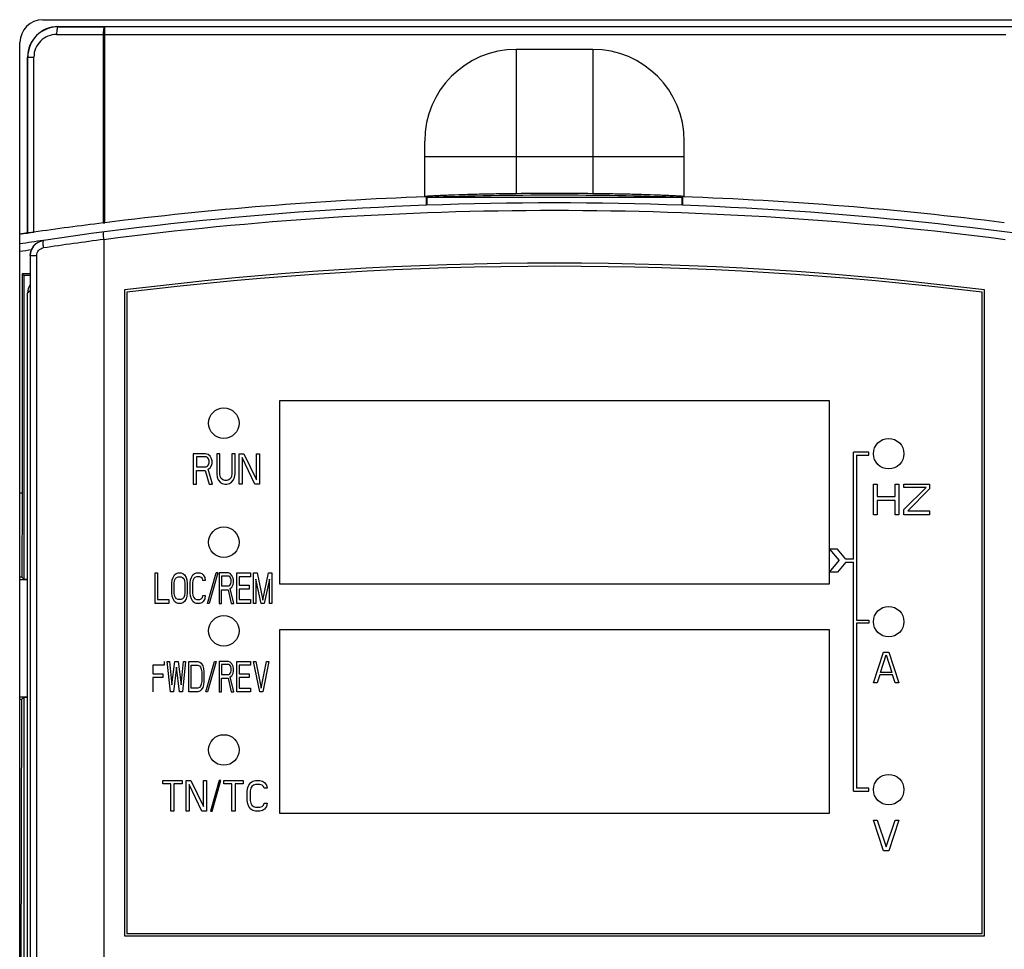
# Model space of a CAD drawing. Header units: millimetres. Extents: x 1117 to 38156, y -1945 to 7303.
# Tile 151 of 256: x 5528 to 5592, y 778 to 839. Entities that reach past the tile are written whole.
import ezdxf

# ---------------------------------------------------------------- set-up
doc = ezdxf.new("R2010")
doc.units = ezdxf.units.MM

msp = doc.modelspace()

# ---------------------------------------------------------------- linework, layer by layer
at = {"linetype": 'Continuous'}
for p, q in [((5529.411, 839.35), (5596.411, 839.35)), ((5530.411, 838.9), (5595.411, 838.9)), ((5530.411, 838.9), (5530.411, 838.884)), ((5530.411, 838.884), (5533.461, 838.874)), ((5592.362, 838.874), (5533.461, 838.874)), ((5533.461, 826.054), (5533.461, 838.874)), ((5530.313, 838.384), (5533.363, 838.374)), ((5533.363, 838.374), (5592.46, 838.374)), ((5533.363, 838.374), (5533.363, 826.042)), ((5527.911, 669.35), (5527.911, 837.85)), ((5528.411, 836.9), (5528.824, 836.9)), ((5528.411, 825.381), (5528.411, 836.9)), ((5528.422, 825.377), (5528.422, 836.9)), ((5528.824, 825.432), (5528.824, 836.9)), ((5565.411, 837.4), (5560.411, 837.4)), ((5560.411, 837.4), (5560.411, 827.956)), ((5565.411, 837.4), (5565.411, 827.956)), ((5554.411, 827.747), (5554.411, 831.4)), ((5571.411, 827.747), (5571.411, 831.4)), ((5554.411, 830.4), (5571.411, 830.4)), ((5554.529, 827.751), (5554.573, 827.709)), ((5554.529, 827.196), (5554.529, 827.751)), ((5554.611, 827.71), (5554.573, 827.709)), ((5554.582, 827.198), (5554.573, 827.709)), ((5571.211, 827.71), (5554.611, 827.71)), ((5571.211, 827.71), (5571.25, 827.709)), ((5571.25, 827.709), (5571.241, 827.198)), ((5571.293, 827.751), (5571.25, 827.709)), ((5571.293, 827.751), (5571.293, 827.196)), ((5533.363, 826.042), (5533.461, 826.054)), ((5528.411, 825.381), (5528.422, 825.377)), ((5533.411, 824.943), (5533.411, 746.359)), ((5528.606, 823.911), (5528.586, 823.908)), ((5528.586, 823.908), (5528.586, 821.624)), ((5528.606, 823.911), (5529.007, 823.911)), ((5528.606, 746.844), (5528.606, 823.911)), ((5529.007, 746.844), (5529.007, 823.911)), ((5528.586, 822.697), (5528.06, 822.697)), ((5528.06, 822.697), (5528.164, 822.593)), ((5528.06, 822.697), (5528.06, 808.35)), ((5528.586, 822.593), (5528.164, 822.593)), ((5528.164, 822.593), (5528.164, 802.716)), ((5528.586, 821.624), (5528.411, 821.449)), ((5528.411, 746.65), (5528.411, 821.45)), ((5534.761, 821.65), (5534.761, 779.35)), ((5534.911, 821.5), (5534.911, 779.5)), ((5590.911, 779.5), (5590.911, 821.5)), ((5591.061, 779.35), (5591.061, 821.65)), ((5580.911, 814.4), (5544.911, 814.4)), ((5544.911, 814.4), (5544.911, 802.4)), ((5580.911, 802.4), (5580.911, 814.4)), ((5580.911, 802.4), (5580.911, 814.4)), ((5582.491, 804.03), (5582.491, 811.03)), ((5583.491, 811.03), (5582.491, 811.03)), ((5583.491, 810.83), (5583.491, 811.03)), ((5539.261, 810.93), (5539.261, 808.93)), ((5540.061, 810.93), (5539.261, 810.93)), ((5539.461, 810.717), (5539.461, 810.079)), ((5540.095, 810.717), (5539.461, 810.717)), ((5540.228, 810.887), (5540.061, 810.93)), ((5540.195, 810.675), (5540.095, 810.717)), ((5540.261, 810.589), (5540.195, 810.675)), ((5540.361, 810.76), (5540.228, 810.887)), ((5540.295, 810.462), (5540.261, 810.589)), ((5540.295, 810.334), (5540.295, 810.462)), ((5540.461, 810.589), (5540.361, 810.76)), ((5540.495, 810.462), (5540.461, 810.589)), ((5540.495, 810.292), (5540.495, 810.462)), ((5540.795, 810.93), (5540.795, 809.611)), ((5540.995, 810.93), (5540.795, 810.93)), ((5540.995, 809.611), (5540.995, 810.93)), ((5541.795, 810.93), (5541.795, 809.611)), ((5541.995, 810.93), (5541.795, 810.93)), ((5541.995, 809.611), (5541.995, 810.93)), ((5542.261, 808.93), (5542.261, 810.93)), ((5542.261, 810.93), (5542.561, 810.93)), ((5542.461, 810.675), (5542.461, 808.93)), ((5543.295, 808.93), (5542.461, 810.675)), ((5542.561, 810.93), (5543.395, 809.228)), ((5543.395, 809.228), (5543.395, 810.93)), ((5543.395, 810.93), (5543.595, 810.93)), ((5543.595, 810.93), (5543.595, 808.93)), ((5582.691, 810.83), (5582.691, 800.03)), ((5582.691, 810.83), (5583.491, 810.83)), ((5539.461, 810.079), (5540.095, 810.079)), ((5539.461, 808.93), (5539.461, 809.823)), ((5539.461, 809.823), (5540.028, 809.823)), ((5540.028, 809.823), (5540.295, 808.93)), ((5540.095, 810.079), (5540.195, 810.121)), ((5540.195, 810.121), (5540.261, 810.206)), ((5540.228, 809.909), (5540.361, 809.994)), ((5540.528, 808.93), (5540.228, 809.909)), ((5540.261, 810.206), (5540.295, 810.334)), ((5540.361, 809.994), (5540.461, 810.164)), ((5540.461, 810.164), (5540.495, 810.292)), ((5540.795, 809.611), (5540.828, 809.398)), ((5540.828, 809.398), (5540.895, 809.228)), ((5540.895, 809.228), (5541.028, 809.058)), ((5541.028, 809.44), (5540.995, 809.611)), ((5541.095, 809.313), (5541.028, 809.44)), ((5541.195, 809.228), (5541.095, 809.313)), ((5541.328, 809.185), (5541.195, 809.228)), ((5541.461, 809.185), (5541.328, 809.185)), ((5541.595, 809.228), (5541.461, 809.185)), ((5541.695, 809.313), (5541.595, 809.228)), ((5541.761, 809.44), (5541.695, 809.313)), ((5541.795, 809.611), (5541.761, 809.44)), ((5541.761, 809.058), (5541.895, 809.228)), ((5541.895, 809.228), (5541.961, 809.398)), ((5541.961, 809.398), (5541.995, 809.611)), ((5539.261, 808.93), (5539.461, 808.93)), ((5540.295, 808.93), (5540.528, 808.93)), ((5541.028, 809.058), (5541.161, 808.972)), ((5541.161, 808.972), (5541.328, 808.93)), ((5541.328, 808.93), (5541.461, 808.93)), ((5541.461, 808.93), (5541.628, 808.972)), ((5541.628, 808.972), (5541.761, 809.058)), ((5542.461, 808.93), (5542.261, 808.93)), ((5543.595, 808.93), (5543.295, 808.93)), ((5583.791, 806.93), (5583.791, 808.93)), ((5583.791, 808.93), (5584.041, 808.93)), ((5584.041, 808.93), (5584.041, 808.121)), ((5585.208, 808.121), (5585.208, 808.93)), ((5585.208, 808.93), (5585.458, 808.93)), ((5585.458, 808.93), (5585.458, 806.93)), ((5585.791, 808.717), (5585.791, 808.93)), ((5585.791, 808.93), (5587.458, 808.93)), ((5585.791, 807.27), (5587.25, 808.717)), ((5587.25, 808.717), (5585.791, 808.717)), ((5587.458, 808.632), (5586.041, 807.185)), ((5587.458, 808.93), (5587.458, 808.632)), ((5528.06, 808.35), (5527.911, 808.35)), ((5528.06, 808.35), (5528.043, 802.838)), ((5584.041, 808.121), (5585.208, 808.121)), ((5584.041, 807.866), (5584.041, 806.93)), ((5585.208, 807.866), (5584.041, 807.866)), ((5585.208, 806.93), (5585.208, 807.866)), ((5585.791, 806.93), (5585.791, 807.27)), ((5586.041, 807.185), (5587.458, 807.185)), ((5587.458, 807.185), (5587.458, 806.93)), ((5584.041, 806.93), (5583.791, 806.93)), ((5585.458, 806.93), (5585.208, 806.93)), ((5587.458, 806.93), (5585.791, 806.93)), ((5580.924, 804.68), (5581.553, 803.93)), ((5581.446, 804.68), (5580.924, 804.68)), ((5581.991, 804.03), (5581.446, 804.68)), ((5580.924, 803.18), (5581.553, 803.93)), ((5582.491, 804.03), (5581.991, 804.03)), ((5581.991, 803.83), (5581.446, 803.18)), ((5581.991, 803.83), (5582.491, 803.83)), ((5582.491, 788.83), (5582.491, 803.83)), ((5527.894, 802.69), (5528.411, 802.69)), ((5528.043, 802.838), (5527.911, 802.838)), ((5528.043, 802.838), (5528.164, 802.716)), ((5528.164, 802.716), (5528.411, 802.716)), ((5536.761, 801.13), (5536.761, 803.13)), ((5536.761, 803.13), (5536.911, 803.13)), ((5536.911, 803.13), (5536.911, 801.385)), ((5537.861, 802.449), (5537.886, 802.662)), ((5537.886, 802.662), (5537.936, 802.832)), ((5537.936, 802.832), (5538.036, 803.002)), ((5538.011, 802.449), (5538.036, 802.619)), ((5538.036, 803.002), (5538.136, 803.087)), ((5538.036, 802.619), (5538.086, 802.747)), ((5538.086, 802.747), (5538.161, 802.832)), ((5538.136, 803.087), (5538.261, 803.13)), ((5538.161, 802.832), (5538.261, 802.875)), ((5538.261, 803.13), (5538.461, 803.13)), ((5538.261, 802.875), (5538.461, 802.875)), ((5538.461, 803.13), (5538.586, 803.087)), ((5538.461, 802.875), (5538.561, 802.832)), ((5538.561, 802.832), (5538.636, 802.747)), ((5538.586, 803.087), (5538.686, 803.002)), ((5538.636, 802.747), (5538.686, 802.619)), ((5538.686, 803.002), (5538.786, 802.832)), ((5538.686, 802.619), (5538.711, 802.449)), ((5538.786, 802.832), (5538.836, 802.662)), ((5538.836, 802.662), (5538.861, 802.449)), ((5539.061, 802.449), (5539.086, 802.662)), ((5539.086, 802.662), (5539.136, 802.832)), ((5539.136, 802.832), (5539.236, 803.002)), ((5539.236, 802.619), (5539.211, 802.449)), ((5539.236, 803.002), (5539.336, 803.087)), ((5539.286, 802.747), (5539.236, 802.619)), ((5539.361, 802.832), (5539.286, 802.747)), ((5539.336, 803.087), (5539.461, 803.13)), ((5539.461, 802.875), (5539.361, 802.832)), ((5539.461, 803.13), (5539.686, 803.13)), ((5539.686, 802.875), (5539.461, 802.875)), ((5539.686, 803.13), (5539.811, 803.087)), ((5539.786, 802.832), (5539.686, 802.875)), ((5539.861, 802.747), (5539.786, 802.832)), ((5539.811, 803.087), (5539.911, 803.002)), ((5539.886, 802.619), (5539.861, 802.747)), ((5540.036, 802.619), (5539.886, 802.619)), ((5539.911, 803.002), (5540.011, 802.832)), ((5540.011, 802.832), (5540.036, 802.619)), ((5540.188, 801.13), (5540.761, 803.13)), ((5540.865, 803.13), (5540.292, 801.13)), ((5540.865, 803.13), (5540.761, 803.13)), ((5540.961, 803.13), (5540.961, 801.13)), ((5541.561, 803.13), (5540.961, 803.13)), ((5541.111, 802.917), (5541.111, 802.279)), ((5541.586, 802.917), (5541.111, 802.917)), ((5541.686, 803.087), (5541.561, 803.13)), ((5541.661, 802.875), (5541.586, 802.917)), ((5541.711, 802.789), (5541.661, 802.875)), ((5541.786, 802.96), (5541.686, 803.087)), ((5541.736, 802.662), (5541.711, 802.789)), ((5541.736, 802.534), (5541.736, 802.662)), ((5541.861, 802.789), (5541.786, 802.96)), ((5541.886, 802.662), (5541.861, 802.789)), ((5541.886, 802.492), (5541.886, 802.662)), ((5542.111, 801.13), (5542.111, 803.13)), ((5542.111, 803.13), (5543.011, 803.13)), ((5542.261, 802.875), (5542.261, 802.321)), ((5543.011, 802.875), (5542.261, 802.875)), ((5543.011, 803.13), (5543.011, 802.875)), ((5543.211, 801.13), (5543.211, 803.13)), ((5543.211, 803.13), (5543.436, 803.13)), ((5543.361, 802.704), (5543.361, 801.13)), ((5543.711, 801.13), (5543.361, 802.704)), ((5543.436, 803.13), (5543.811, 801.343)), ((5543.811, 801.343), (5544.186, 803.13)), ((5544.261, 802.704), (5543.911, 801.13)), ((5544.186, 803.13), (5544.411, 803.13)), ((5544.261, 801.13), (5544.261, 802.704)), ((5544.411, 803.13), (5544.411, 801.13)), ((5581.446, 803.18), (5580.924, 803.18)), ((5537.861, 801.811), (5537.861, 802.449)), ((5538.011, 801.811), (5538.011, 802.449)), ((5538.711, 802.449), (5538.711, 801.811)), ((5538.861, 802.449), (5538.861, 801.811)), ((5539.061, 801.811), (5539.061, 802.449)), ((5539.211, 802.449), (5539.211, 801.811)), ((5541.111, 802.279), (5541.586, 802.279)), ((5541.111, 801.13), (5541.111, 802.023)), ((5541.111, 802.023), (5541.536, 802.023)), ((5541.536, 802.023), (5541.736, 801.13)), ((5541.586, 802.279), (5541.661, 802.321)), ((5541.661, 802.321), (5541.711, 802.406)), ((5541.686, 802.109), (5541.786, 802.194)), ((5541.911, 801.13), (5541.686, 802.109)), ((5541.711, 802.406), (5541.736, 802.534)), ((5541.786, 802.194), (5541.861, 802.364)), ((5541.861, 802.364), (5541.886, 802.492)), ((5542.261, 802.321), (5542.911, 802.321)), ((5542.261, 802.066), (5542.261, 801.385)), ((5542.911, 802.066), (5542.261, 802.066)), ((5542.911, 802.321), (5542.911, 802.066)), ((5544.911, 802.4), (5580.911, 802.4)), ((5536.911, 801.385), (5537.661, 801.385)), ((5537.661, 801.385), (5537.661, 801.13)), ((5537.886, 801.598), (5537.861, 801.811)), ((5537.936, 801.428), (5537.886, 801.598)), ((5538.036, 801.258), (5537.936, 801.428)), ((5538.036, 801.64), (5538.011, 801.811)), ((5538.086, 801.513), (5538.036, 801.64)), ((5538.161, 801.428), (5538.086, 801.513)), ((5538.261, 801.385), (5538.161, 801.428)), ((5538.461, 801.385), (5538.261, 801.385)), ((5538.561, 801.428), (5538.461, 801.385)), ((5538.636, 801.513), (5538.561, 801.428)), ((5538.686, 801.64), (5538.636, 801.513)), ((5538.711, 801.811), (5538.686, 801.64)), ((5538.786, 801.428), (5538.686, 801.258)), ((5538.836, 801.598), (5538.786, 801.428)), ((5538.861, 801.811), (5538.836, 801.598)), ((5539.086, 801.598), (5539.061, 801.811)), ((5539.136, 801.428), (5539.086, 801.598)), ((5539.236, 801.258), (5539.136, 801.428)), ((5539.211, 801.811), (5539.236, 801.64)), ((5539.236, 801.64), (5539.286, 801.513)), ((5539.286, 801.513), (5539.361, 801.428)), ((5539.361, 801.428), (5539.461, 801.385)), ((5539.461, 801.385), (5539.686, 801.385)), ((5539.686, 801.385), (5539.786, 801.428)), ((5539.786, 801.428), (5539.861, 801.513)), ((5539.861, 801.513), (5539.886, 801.64)), ((5539.886, 801.64), (5540.036, 801.64)), ((5540.011, 801.428), (5539.911, 801.258)), ((5540.036, 801.64), (5540.011, 801.428)), ((5542.261, 801.385), (5543.011, 801.385)), ((5543.011, 801.385), (5543.011, 801.13)), ((5537.661, 801.13), (5536.761, 801.13)), ((5538.136, 801.172), (5538.036, 801.258)), ((5538.261, 801.13), (5538.136, 801.172)), ((5538.461, 801.13), (5538.261, 801.13)), ((5538.586, 801.172), (5538.461, 801.13)), ((5538.686, 801.258), (5538.586, 801.172)), ((5539.336, 801.172), (5539.236, 801.258)), ((5539.461, 801.13), (5539.336, 801.172)), ((5539.686, 801.13), (5539.461, 801.13)), ((5539.811, 801.172), (5539.686, 801.13)), ((5539.911, 801.258), (5539.811, 801.172)), ((5540.292, 801.13), (5540.188, 801.13)), ((5540.961, 801.13), (5541.111, 801.13)), ((5541.736, 801.13), (5541.911, 801.13)), ((5543.011, 801.13), (5542.111, 801.13)), ((5543.361, 801.13), (5543.211, 801.13)), ((5543.911, 801.13), (5543.711, 801.13)), ((5544.411, 801.13), (5544.261, 801.13)), ((5580.911, 799.4), (5544.911, 799.4)), ((5544.911, 799.4), (5544.911, 787.4)), ((5580.911, 787.4), (5580.911, 799.4)), ((5580.911, 787.4), (5580.911, 799.4)), ((5582.691, 800.03), (5583.491, 800.03)), ((5582.691, 799.83), (5582.691, 789.03)), ((5583.491, 799.83), (5582.691, 799.83)), ((5583.491, 800.03), (5583.491, 799.83)), ((5583.791, 795.93), (5584.458, 797.93)), ((5584.25, 796.611), (5584.625, 797.76)), ((5584.458, 797.93), (5584.791, 797.93)), ((5584.625, 797.76), (5585, 796.611)), ((5584.791, 797.93), (5585.458, 795.93)), ((5536.611, 797.075), (5536.611, 796.521)), ((5537.361, 797.075), (5536.611, 797.075)), ((5537.361, 797.33), (5537.361, 797.075)), ((5537.761, 795.33), (5537.561, 797.33)), ((5537.561, 797.33), (5537.711, 797.33)), ((5537.711, 797.33), (5537.861, 795.798)), ((5537.861, 795.798), (5538.061, 797.33)), ((5538.161, 796.947), (5537.961, 795.33)), ((5538.061, 797.33), (5538.261, 797.33)), ((5538.361, 795.33), (5538.161, 796.947)), ((5538.261, 797.33), (5538.461, 795.798)), ((5538.461, 795.798), (5538.611, 797.33)), ((5538.761, 797.33), (5538.561, 795.33)), ((5538.611, 797.33), (5538.761, 797.33)), ((5538.961, 795.33), (5538.961, 797.33)), ((5538.961, 797.33), (5539.561, 797.33)), ((5539.111, 795.585), (5539.111, 797.075)), ((5539.111, 797.075), (5539.561, 797.075)), ((5539.561, 797.33), (5539.686, 797.287)), ((5539.561, 797.075), (5539.661, 797.032)), ((5539.661, 797.032), (5539.736, 796.947)), ((5539.686, 797.287), (5539.786, 797.202)), ((5539.736, 796.947), (5539.786, 796.819)), ((5539.786, 797.202), (5539.886, 797.032)), ((5539.786, 796.819), (5539.811, 796.649)), ((5539.886, 797.032), (5539.936, 796.862)), ((5539.936, 796.862), (5539.961, 796.649)), ((5540.084, 795.33), (5540.657, 797.33)), ((5540.761, 797.33), (5540.188, 795.33)), ((5540.657, 797.33), (5540.761, 797.33)), ((5540.961, 797.33), (5540.961, 795.33)), ((5541.561, 797.33), (5540.961, 797.33)), ((5541.111, 797.117), (5541.111, 796.479)), ((5541.586, 797.117), (5541.111, 797.117)), ((5541.686, 797.287), (5541.561, 797.33)), ((5541.661, 797.075), (5541.586, 797.117)), ((5541.711, 796.989), (5541.661, 797.075)), ((5541.786, 797.16), (5541.686, 797.287)), ((5541.736, 796.862), (5541.711, 796.989)), ((5541.736, 796.734), (5541.736, 796.862)), ((5541.861, 796.989), (5541.786, 797.16)), ((5541.886, 796.862), (5541.861, 796.989)), ((5541.886, 796.692), (5541.886, 796.862)), ((5542.111, 795.33), (5542.111, 797.33)), ((5542.111, 797.33), (5543.011, 797.33)), ((5542.261, 797.075), (5542.261, 796.521)), ((5543.011, 797.075), (5542.261, 797.075)), ((5543.011, 797.33), (5543.011, 797.075)), ((5543.611, 795.33), (5543.211, 797.33)), ((5543.211, 797.33), (5543.361, 797.33)), ((5543.361, 797.33), (5543.711, 795.585)), ((5543.711, 795.585), (5544.061, 797.33)), ((5544.211, 797.33), (5543.811, 795.33)), ((5544.061, 797.33), (5544.211, 797.33)), ((5536.611, 796.521), (5537.261, 796.521)), ((5536.611, 796.266), (5536.611, 795.33)), ((5537.261, 796.266), (5536.611, 796.266)), ((5537.261, 796.521), (5537.261, 796.266)), ((5539.811, 796.649), (5539.811, 796.011)), ((5539.961, 796.649), (5539.961, 796.011)), ((5541.111, 796.479), (5541.586, 796.479)), ((5541.111, 795.33), (5541.111, 796.223)), ((5541.111, 796.223), (5541.536, 796.223)), ((5541.536, 796.223), (5541.736, 795.33)), ((5541.586, 796.479), (5541.661, 796.521)), ((5541.661, 796.521), (5541.711, 796.606)), ((5541.686, 796.309), (5541.786, 796.394)), ((5541.911, 795.33), (5541.686, 796.309)), ((5541.711, 796.606), (5541.736, 796.734)), ((5541.786, 796.394), (5541.861, 796.564)), ((5541.861, 796.564), (5541.886, 796.692)), ((5542.261, 796.521), (5542.911, 796.521)), ((5542.261, 796.266), (5542.261, 795.585)), ((5542.911, 796.266), (5542.261, 796.266)), ((5542.911, 796.521), (5542.911, 796.266)), ((5584.208, 796.44), (5584.041, 795.93)), ((5585.041, 796.44), (5584.208, 796.44)), ((5585, 796.611), (5584.25, 796.611)), ((5585.208, 795.93), (5585.041, 796.44)), ((5539.561, 795.585), (5539.111, 795.585)), ((5539.661, 795.628), (5539.561, 795.585)), ((5539.736, 795.713), (5539.661, 795.628)), ((5539.786, 795.84), (5539.736, 795.713)), ((5539.811, 796.011), (5539.786, 795.84)), ((5539.886, 795.628), (5539.786, 795.458)), ((5539.936, 795.798), (5539.886, 795.628)), ((5539.961, 796.011), (5539.936, 795.798)), ((5542.261, 795.585), (5543.011, 795.585)), ((5543.011, 795.585), (5543.011, 795.33)), ((5584.041, 795.93), (5583.791, 795.93)), ((5585.458, 795.93), (5585.208, 795.93)), ((5527.894, 795.009), (5528.411, 795.009)), ((5528.019, 794.838), (5528.164, 794.983)), ((5528.164, 794.983), (5528.411, 794.983)), ((5528.164, 794.983), (5528.164, 761.717)), ((5537.961, 795.33), (5537.761, 795.33)), ((5538.561, 795.33), (5538.361, 795.33)), ((5539.561, 795.33), (5538.961, 795.33)), ((5539.686, 795.372), (5539.561, 795.33)), ((5539.786, 795.458), (5539.686, 795.372)), ((5540.188, 795.33), (5540.084, 795.33)), ((5540.961, 795.33), (5541.111, 795.33)), ((5541.736, 795.33), (5541.911, 795.33)), ((5543.011, 795.33), (5542.111, 795.33)), ((5543.811, 795.33), (5543.611, 795.33)), ((5528.019, 794.838), (5527.911, 794.838)), ((5528.019, 794.838), (5527.911, 758.35)), ((5537.261, 789.317), (5537.261, 789.53)), ((5537.261, 789.53), (5538.528, 789.53)), ((5537.795, 789.317), (5537.261, 789.317)), ((5537.795, 787.53), (5537.795, 789.317)), ((5537.995, 789.317), (5537.995, 787.53)), ((5538.528, 789.317), (5537.995, 789.317)), ((5538.528, 789.53), (5538.528, 789.317)), ((5538.795, 787.53), (5538.795, 789.53)), ((5538.795, 789.53), (5539.095, 789.53)), ((5538.995, 789.275), (5538.995, 787.53)), ((5539.828, 787.53), (5538.995, 789.275)), ((5539.095, 789.53), (5539.928, 787.828)), ((5539.928, 787.828), (5539.928, 789.53)), ((5539.928, 789.53), (5540.128, 789.53)), ((5540.128, 789.53), (5540.128, 787.53)), ((5540.957, 789.53), (5540.384, 787.53)), ((5540.488, 787.53), (5541.061, 789.53)), ((5541.061, 789.53), (5540.957, 789.53)), ((5541.261, 789.317), (5541.261, 789.53)), ((5541.261, 789.53), (5542.528, 789.53)), ((5541.795, 789.317), (5541.261, 789.317)), ((5541.795, 787.53), (5541.795, 789.317)), ((5541.995, 789.317), (5541.995, 787.53)), ((5542.528, 789.317), (5541.995, 789.317)), ((5542.528, 789.53), (5542.528, 789.317)), ((5542.828, 789.062), (5542.895, 789.232)), ((5542.895, 789.232), (5543.028, 789.402)), ((5543.028, 789.402), (5543.161, 789.487)), ((5543.095, 789.147), (5543.028, 789.019)), ((5543.195, 789.232), (5543.095, 789.147)), ((5543.161, 789.487), (5543.328, 789.53)), ((5543.328, 789.275), (5543.195, 789.232)), ((5543.328, 789.53), (5543.628, 789.53)), ((5543.628, 789.275), (5543.328, 789.275)), ((5543.628, 789.53), (5543.795, 789.487)), ((5543.761, 789.232), (5543.628, 789.275)), ((5543.861, 789.147), (5543.761, 789.232)), ((5543.795, 789.487), (5543.928, 789.402)), ((5543.895, 789.019), (5543.861, 789.147)), ((5543.928, 789.402), (5544.061, 789.232)), ((5544.061, 789.232), (5544.095, 789.019)), ((5542.795, 788.849), (5542.828, 789.062)), ((5542.795, 788.211), (5542.795, 788.849)), ((5543.028, 789.019), (5542.995, 788.849)), ((5542.995, 788.849), (5542.995, 788.211)), ((5544.095, 789.019), (5543.895, 789.019)), ((5582.491, 788.83), (5583.491, 788.83)), ((5583.491, 789.03), (5582.691, 789.03)), ((5583.491, 788.83), (5583.491, 789.03)), ((5542.828, 787.998), (5542.795, 788.211)), ((5542.895, 787.828), (5542.828, 787.998)), ((5543.028, 787.658), (5542.895, 787.828)), ((5542.995, 788.211), (5543.028, 788.04)), ((5543.028, 788.04), (5543.095, 787.913)), ((5543.095, 787.913), (5543.195, 787.828)), ((5543.195, 787.828), (5543.328, 787.785)), ((5543.628, 787.785), (5543.761, 787.828)), ((5543.761, 787.828), (5543.861, 787.913)), ((5543.861, 787.913), (5543.895, 788.04)), ((5543.895, 788.04), (5544.095, 788.04)), ((5544.061, 787.828), (5543.928, 787.658)), ((5544.095, 788.04), (5544.061, 787.828)), ((5537.995, 787.53), (5537.795, 787.53)), ((5538.995, 787.53), (5538.795, 787.53)), ((5540.128, 787.53), (5539.828, 787.53)), ((5540.384, 787.53), (5540.488, 787.53)), ((5541.995, 787.53), (5541.795, 787.53)), ((5543.161, 787.572), (5543.028, 787.658)), ((5543.328, 787.53), (5543.161, 787.572)), ((5543.328, 787.785), (5543.628, 787.785)), ((5543.628, 787.53), (5543.328, 787.53)), ((5543.795, 787.572), (5543.628, 787.53)), ((5543.928, 787.658), (5543.795, 787.572)), ((5544.911, 787.4), (5580.911, 787.4)), ((5584.458, 784.93), (5583.791, 786.93)), ((5583.791, 786.93), (5584.041, 786.93)), ((5584.041, 786.93), (5584.625, 785.185)), ((5584.625, 785.185), (5585.208, 786.93)), ((5585.458, 786.93), (5584.791, 784.93)), ((5585.208, 786.93), (5585.458, 786.93)), ((5584.791, 784.93), (5584.458, 784.93)), ((5534.911, 779.5), (5590.911, 779.5)), ((5534.761, 779.35), (5591.061, 779.35))]:
    msp.add_line(p, q, dxfattribs=at)
msp.add_lwpolyline([(5533.411, 824.943), (5533.411, 824.947), (5533.411, 824.952), (5533.41, 824.956)], dxfattribs=at)
for centre in [(5541.261, 812.93), (5541.261, 812.93), (5541.261, 812.93), (5584.791, 810.93), (5584.791, 810.93), (5584.791, 810.93), (5541.261, 805.13), (5541.261, 805.13), (5541.261, 805.13), (5584.791, 799.93), (5584.791, 799.93), (5584.791, 799.93), (5541.261, 799.33), (5541.261, 799.33), (5541.261, 799.33), (5541.261, 791.53), (5541.261, 791.53), (5541.261, 791.53), (5584.791, 788.93), (5584.791, 788.93), (5584.791, 788.93)]:
    msp.add_circle(centre, 1, dxfattribs=at)
for centre, radius, start, end in [((5529.411, 837.85), 1.5, 90, 180), ((5530.411, 836.9), 2, 90, 180), ((5530.406, 836.9), 1.984, 89.85075, 179.99929), ((5530.308, 836.9), 1.484, 89.8003, 179.99933), ((5560.411, 831.4), 6, 90, 180), ((5565.411, 831.4), 6, 0, 90), ((5562.911, 592.025), 235.831, 87.98308, 92.01692), ((5562.911, 592.025), 235.945, 89.3929, 90.6071), ((5562.911, 597.683), 229.667, 81.62538, 98.37462), ((5562.911, 592.025), 235.875, 92.03649, 97.17246), ((5562.911, 592.025), 235.875, 82.82754, 87.96351), ((5562.911, 597.683), 229.167, 82.60395, 97.39605), ((5562.911, 592.025), 235.875, 98.3088, 98.53407), ((5562.911, 592.025), 235.892, 98.40985, 98.53263), ((5562.911, 597.683), 229.667, 98.38106, 98.76574), ((5562.814, 597.679), 229.171, 97.37154, 98.37461), ((5562.911, 597.683), 229.167, 98.58917, 98.78501), ((5562.911, 597.683), 225.729, 82.83615, 97.16385), ((5562.911, 591.762), 231.438, 83.05119, 96.94881)]:
    msp.add_arc(centre, radius, start, end, dxfattribs=at)
for centre, major_axis, ratio, start_param, end_param in [((5562.5, 592.025), (235.824, 0), 0.999998, 1.694667, 1.714088), ((5529.411, 821.45), (0.707, -0.707), 0.999695, 9.617675, 10.210024), ((5529.411, 821.45), (0.707, 0.707), 0.999695, -4.519134, -3.926839)]:
    msp.add_ellipse(centre, major_axis=major_axis, ratio=ratio, start_param=start_param, end_param=end_param, dxfattribs=at)
for points, knots in [([(5530.411, 838.884), (5530.393, 838.883), (5530.361, 838.821), (5530.338, 838.722), (5530.317, 838.564), (5530.313, 838.447), (5530.313, 838.384)], [0, 0, 0, 0, 0.10556, 0.323492, 0.635838, 1, 1, 1, 1]), ([(5533.461, 838.874), (5533.442, 838.872), (5533.41, 838.811), (5533.387, 838.711), (5533.367, 838.553), (5533.363, 838.437), (5533.363, 838.374)], [0, 0, 0, 0, 0.105573, 0.323521, 0.635797, 1, 1, 1, 1]), ([(5560.411, 827.956), (5560.021, 827.952), (5559.255, 827.942), (5558.144, 827.919), (5557.12, 827.891), (5556.34, 827.865), (5555.788, 827.843), (5555.438, 827.828), (5555.137, 827.814), (5554.886, 827.801), (5554.709, 827.791), (5554.596, 827.784), (5554.531, 827.779), (5554.482, 827.774), (5554.443, 827.772), (5554.426, 827.767), (5554.411, 827.767), (5554.411, 827.764)], [0, 0, 0, 0, 0.194989, 0.382487, 0.555297, 0.706789, 0.772684, 0.831153, 0.881619, 0.923608, 0.956703, 0.969817, 0.980597, 0.989013, 0.995051, 0.998705, 1, 1, 1, 1]), ([(5571.411, 827.764), (5571.411, 827.767), (5571.396, 827.767), (5571.379, 827.772), (5571.341, 827.774), (5571.292, 827.779), (5571.227, 827.784), (5571.113, 827.791), (5570.937, 827.801), (5570.686, 827.814), (5570.384, 827.828), (5570.034, 827.843), (5569.483, 827.865), (5568.702, 827.891), (5567.678, 827.919), (5566.567, 827.942), (5565.801, 827.952), (5565.411, 827.956)], [0, 0, 0, 0, 0.001295, 0.004949, 0.010987, 0.019403, 0.030183, 0.043297, 0.076392, 0.118381, 0.168847, 0.227316, 0.293211, 0.444703, 0.617513, 0.805011, 1, 1, 1, 1]), ([(5528.824, 825.432), (5528.771, 825.424), (5528.676, 825.411), (5528.565, 825.395), (5528.494, 825.386), (5528.458, 825.38), (5528.435, 825.379), (5528.424, 825.376), (5528.422, 825.377)], [0, 0, 0, 0, 0.390477, 0.710084, 0.831247, 0.9217, 0.978465, 1, 1, 1, 1]), ([(5533.41, 824.956), (5533.403, 825.018), (5533.39, 825.133), (5533.38, 825.282), (5533.38, 825.383), (5533.385, 825.429), (5533.392, 825.445), (5533.396, 825.445)], [0, 0, 0, 0, 0.380038, 0.700307, 0.914867, 0.973293, 1, 1, 1, 1]), ([(5528.586, 823.908), (5528.586, 824.141), (5528.76, 824.622), (5529.21, 824.864), (5529.44, 824.898)], [0, 0, 0, 0, 0.499996, 1, 1, 1, 1]), ([(5528.606, 823.911), (5528.606, 824.144), (5528.781, 824.625), (5529.232, 824.867), (5529.461, 824.901)], [0, 0, 0, 0, 0.500559, 1, 1, 1, 1]), ([(5529.431, 824.859), (5529.413, 824.801), (5529.412, 824.646), (5529.424, 824.496), (5529.436, 824.406)], [0, 0, 0, 0, 0.403021, 1, 1, 1, 1]), ([(5529.461, 824.901), (5529.458, 824.9), (5529.442, 824.893), (5529.435, 824.873), (5529.431, 824.859)], [0, 0, 0, 0, 0.179584, 1, 1, 1, 1]), ([(5529.007, 823.911), (5529.007, 824.028), (5529.096, 824.269), (5529.322, 824.389), (5529.436, 824.406)], [0, 0, 0, 0, 0.502754, 1, 1, 1, 1])]:
    msp.add_open_spline(points, degree=3, knots=knots, dxfattribs=at)

doc.saveas('drawing.dxf')
